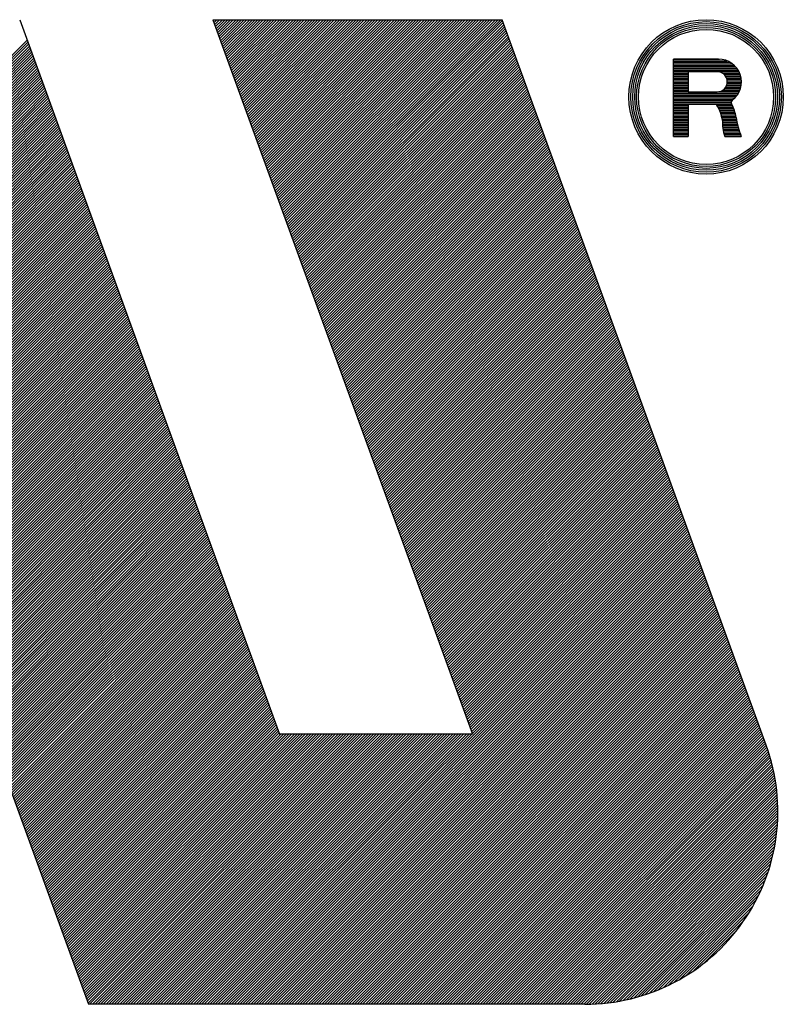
# Model space of a CAD drawing. Header units: millimetres. Extents: x 0 to 1300, y 0 to 891.
# Tile 71 of 124: x 128 to 152, y 758 to 788. Entities that reach past the tile are written whole.
import ezdxf

# ---------------------------------------------------------------- set-up
doc = ezdxf.new("R2010")
doc.units = ezdxf.units.MM
doc.header["$LTSCALE"] = 0.54643
doc.layers.add('NoLayerName_001', color=7, linetype='Continuous')

# ---------------------------------------------------------------- blocks, each defined once
blk = doc.blocks.new('*X90')
at = {"color": 7, "linetype": 'Continuous', "lineweight": 25}
for p, q in [((0, 0.7686), (0.467, 0.7686)), ((0, 0.7529), (0.5415, 0.7529)), ((0, 0.7373), (0.5739, 0.7373)), ((0, 0.7216), (0.5973, 0.7216)), ((0, 0.7059), (0.6157, 0.7059)), ((0, 0.6902), (0.6308, 0.6902)), ((0, 0.6745), (0.6434, 0.6745)), ((0, 0.6588), (0.654, 0.6588)), ((0, 0.6431), (0.6628, 0.6431)), ((0, 0.6275), (0.1474, 0.6275)), ((0, 0.6118), (0.1474, 0.6118)), ((0.4963, 0.6275), (0.67, 0.6275)), ((0.516, 0.6118), (0.676, 0.6118)), ((0, 0.5961), (0.1474, 0.5961)), ((0, 0.5804), (0.1474, 0.5804)), ((0, 0.5647), (0.1474, 0.5647)), ((0, 0.549), (0.1474, 0.549)), ((0, 0.5333), (0.1474, 0.5333)), ((0, 0.5176), (0.1474, 0.5176)), ((0, 0.502), (0.1474, 0.502)), ((0.5286, 0.5961), (0.6806, 0.5961)), ((0.537, 0.5804), (0.6841, 0.5804)), ((0.5378, 0.502), (0.6851, 0.502)), ((0.5422, 0.5647), (0.6865, 0.5647)), ((0.5427, 0.5176), (0.6871, 0.5176)), ((0.5448, 0.549), (0.6877, 0.549)), ((0.545, 0.5333), (0.6879, 0.5333)), ((0, 0.4863), (0.1474, 0.4863)), ((0, 0.4706), (0.1474, 0.4706)), ((0, 0.4549), (0.1474, 0.4549)), ((0, 0.4392), (0.1474, 0.4392)), ((0, 0.4235), (0.6574, 0.4235)), ((0, 0.4078), (0.6476, 0.4078)), ((0.46, 0.4392), (0.6656, 0.4392)), ((0.4995, 0.4549), (0.6724, 0.4549)), ((0.5179, 0.4706), (0.6778, 0.4706)), ((0.5299, 0.4863), (0.6821, 0.4863)), ((0, 0.3922), (0.6358, 0.3922)), ((0, 0.3765), (0.6217, 0.3765)), ((0, 0.3608), (0.6046, 0.3608)), ((0, 0.3451), (0.589, 0.3451)), ((0, 0.3294), (0.5853, 0.3294)), ((0, 0.3137), (0.59, 0.3137)), ((0, 0.298), (0.1474, 0.298)), ((0, 0.2824), (0.1474, 0.2824)), ((0, 0.2667), (0.1474, 0.2667)), ((0, 0.251), (0.1474, 0.251)), ((0, 0.2353), (0.1474, 0.2353)), ((0, 0.2196), (0.1474, 0.2196)), ((0, 0.2039), (0.1474, 0.2039)), ((0.4426, 0.298), (0.5979, 0.298)), ((0.4513, 0.2824), (0.6049, 0.2824)), ((0.4592, 0.2667), (0.6112, 0.2667)), ((0.4663, 0.251), (0.6168, 0.251)), ((0.4726, 0.2353), (0.6217, 0.2353)), ((0.4782, 0.2196), (0.6259, 0.2196)), ((0.4831, 0.2039), (0.6294, 0.2039)), ((0, 0.1882), (0.1474, 0.1882)), ((0, 0.1725), (0.1474, 0.1725)), ((0, 0.1569), (0.1474, 0.1569)), ((0, 0.1412), (0.1474, 0.1412)), ((0, 0.1255), (0.1474, 0.1255)), ((0, 0.1098), (0.1474, 0.1098)), ((0.4873, 0.1882), (0.6324, 0.1882)), ((0.4909, 0.1725), (0.6349, 0.1725)), ((0.4939, 0.1569), (0.6379, 0.1569)), ((0.495, 0.1255), (0.6445, 0.1255)), ((0.4952, 0.1098), (0.6482, 0.1098)), ((0.4953, 0.1412), (0.6411, 0.1412)), ((0, 0.0941), (0.1474, 0.0941)), ((0, 0.0784), (0.1474, 0.0784)), ((0, 0.0627), (0.1474, 0.0627)), ((0, 0.0471), (0.1474, 0.0471)), ((0, 0.0314), (0.1474, 0.0314)), ((0, 0.0157), (0.1474, 0.0157)), ((0, 0), (0.1474, 0)), ((0.4961, 0.0941), (0.6521, 0.0941)), ((0.4975, 0.0784), (0.6564, 0.0784)), ((0.4995, 0.0627), (0.6608, 0.0627)), ((0.5022, 0.0471), (0.6656, 0.0471)), ((0.5055, 0.0314), (0.6706, 0.0314)), ((0.5094, 0.0157), (0.6759, 0.0157)), ((0.5139, 0), (0.6814, 0))]:
    blk.add_line(p, q, dxfattribs=at)
blk = doc.blocks.new('*X91')
at = {"color": 7, "linetype": 'Continuous', "lineweight": 25}
for p, q in [((0, 0), (4.8671, 4.8671)), ((0.0277, 0), (4.8745, 4.8468)), ((0.0555, 0), (4.8819, 4.8264)), ((0.0832, 0), (4.8893, 4.8061)), ((0.1109, 0), (4.8967, 4.7858)), ((0.1386, 0), (4.9041, 4.7654)), ((0.1664, 0), (4.9115, 4.7451)), ((0.1941, 0), (4.9189, 4.7248)), ((0.2218, 0), (4.9263, 4.7044)), ((0.2496, 0), (4.9337, 4.6841)), ((0.2773, 0), (4.9411, 4.6638)), ((0.305, 0), (4.9485, 4.6435)), ((0.3328, 0), (4.9559, 4.6231)), ((0.3605, 0), (4.9633, 4.6028)), ((0.3882, 0), (4.9707, 4.5825)), ((0.4159, 0), (4.9781, 4.5621)), ((0.4437, 0), (4.9855, 4.5418)), ((0.4714, 0), (4.9929, 4.5215)), ((0.4991, 0), (5.0003, 4.5011)), ((0.5269, 0), (5.0077, 4.4808)), ((0.5546, 0), (5.0151, 4.4605)), ((0.5823, 0), (5.0225, 4.4402)), ((0.6101, 0), (5.0299, 4.4198)), ((0.6378, 0), (5.0373, 4.3995)), ((0.6655, 0), (5.0447, 4.3792)), ((0.6932, 0), (5.0521, 4.3588)), ((0.721, 0), (5.0595, 4.3385)), ((0.7487, 0), (5.0669, 4.3182)), ((0.7764, 0), (5.0743, 4.2978)), ((0.8042, 0), (5.0817, 4.2775)), ((0.8319, 0), (5.0891, 4.2572)), ((0.8596, 0), (5.0965, 4.2369)), ((0.8873, 0), (5.1039, 4.2165)), ((0.9151, 0), (5.1113, 4.1962)), ((0.9428, 0), (5.1187, 4.1759)), ((0.9705, 0), (5.1261, 4.1555)), ((0.9983, 0), (5.1335, 4.1352)), ((1.026, 0), (5.1409, 4.1149)), ((1.0537, 0), (5.1483, 4.0945)), ((1.0815, 0), (5.1557, 4.0742)), ((1.1092, 0), (5.1631, 4.0539)), ((1.1369, 0), (5.1705, 4.0336)), ((1.1646, 0), (5.1779, 4.0132)), ((1.1924, 0), (5.1853, 3.9929)), ((1.2201, 0), (5.1927, 3.9726)), ((1.2478, 0), (5.2001, 3.9522)), ((1.2756, 0), (5.2075, 3.9319)), ((1.3033, 0), (5.2149, 3.9116)), ((1.331, 0), (5.2223, 3.8912)), ((1.3588, 0), (5.2297, 3.8709)), ((1.3865, 0), (5.2371, 3.8506)), ((1.4142, 0), (5.2445, 3.8302)), ((1.4419, 0), (5.2519, 3.8099)), ((1.4697, 0), (5.2593, 3.7896)), ((1.4974, 0), (5.2667, 3.7693)), ((1.5251, 0), (5.2741, 3.7489)), ((1.5529, 0), (5.2815, 3.7286)), ((1.5806, 0), (5.2889, 3.7083)), ((1.6083, 0), (5.2963, 3.6879)), ((1.6361, 0), (5.3037, 3.6676)), ((1.6638, 0), (5.3111, 3.6473)), ((1.6915, 0), (5.3185, 3.6269)), ((1.7192, 0), (5.3259, 3.6066)), ((1.747, 0), (5.3333, 3.5863)), ((1.7747, 0), (5.3407, 3.566)), ((1.8024, 0), (5.3481, 3.5456)), ((1.8302, 0), (5.3555, 3.5253)), ((1.8579, 0), (5.3629, 3.505)), ((1.8856, 0), (5.3703, 3.4846)), ((1.9133, 0), (5.3777, 3.4643)), ((1.9411, 0), (5.3851, 3.444)), ((1.9688, 0), (5.3925, 3.4236)), ((1.9965, 0), (5.3999, 3.4033)), ((2.0243, 0), (5.4073, 3.383)), ((2.052, 0), (5.4147, 3.3627)), ((2.0797, 0), (5.4221, 3.3423)), ((2.1075, 0), (5.4295, 3.322)), ((2.1352, 0), (5.4369, 3.3017)), ((2.1629, 0), (5.4443, 3.2813)), ((2.1906, 0), (5.4516, 3.261)), ((2.2184, 0), (5.459, 3.2407)), ((2.2461, 0), (5.4664, 3.2203)), ((2.2738, 0), (5.4738, 3.2)), ((2.3016, 0), (5.4812, 3.1797)), ((2.3293, 0), (5.4886, 3.1594)), ((2.357, 0), (5.496, 3.139)), ((2.3848, 0), (5.5034, 3.1187)), ((2.4125, 0), (5.5108, 3.0984)), ((2.4402, 0), (5.5182, 3.078)), ((2.4679, 0), (5.5256, 3.0577)), ((2.4957, 0), (5.533, 3.0374)), ((2.5234, 0), (5.5404, 3.017)), ((2.5511, 0), (5.5478, 2.9967)), ((2.5789, 0), (5.5552, 2.9764)), ((2.6066, 0), (5.5626, 2.9561)), ((2.6343, 0), (5.57, 2.9357)), ((2.662, 0), (5.5774, 2.9154)), ((2.6898, 0), (5.5848, 2.8951)), ((2.7175, 0), (5.5922, 2.8747)), ((2.7452, 0), (5.5996, 2.8544)), ((2.773, 0), (5.607, 2.8341)), ((2.8007, 0), (5.6144, 2.8137)), ((2.8284, 0), (5.6218, 2.7934)), ((2.8562, 0), (5.6292, 2.7731)), ((2.8839, 0), (5.6366, 2.7528)), ((2.9116, 0), (5.644, 2.7324)), ((2.9393, 0), (5.6514, 2.7121)), ((2.9671, 0), (5.6588, 2.6918)), ((2.9948, 0), (5.6662, 2.6714)), ((3.0225, 0), (5.6736, 2.6511)), ((3.0503, 0), (5.681, 2.6308)), ((3.078, 0), (5.6883, 2.6103)), ((3.1057, 0), (5.6954, 2.5897)), ((3.1335, 0), (5.7024, 2.5689)), ((3.1612, 0), (5.7091, 2.5479)), ((3.1889, 0), (5.7156, 2.5267)), ((3.2166, 0), (5.7219, 2.5053)), ((3.2444, 0), (5.728, 2.4837)), ((3.2721, 0), (5.734, 2.4618)), ((3.2998, 0), (5.7396, 2.4398)), ((3.3276, 0), (5.7451, 2.4175)), ((3.3553, 0), (5.7504, 2.3951)), ((3.383, 0), (5.7554, 2.3724)), ((3.4108, 0), (5.7602, 2.3494)), ((3.4385, 0), (5.7647, 2.3262)), ((3.4662, 0), (5.769, 2.3028)), ((3.4939, 0), (5.773, 2.2791)), ((3.5217, 0), (5.7768, 2.2552)), ((3.5494, 0), (5.7804, 2.231)), ((3.5771, 0), (5.7836, 2.2065)), ((3.6049, 0), (5.7866, 2.1817)), ((3.6326, 0), (5.7892, 2.1567)), ((3.6603, 0), (5.7916, 2.1313)), ((3.688, 0), (5.7937, 2.1056)), ((3.7158, 0), (5.7954, 2.0797)), ((3.7435, 0), (5.7969, 2.0534)), ((3.7712, 0), (5.7979, 2.0267)), ((3.799, 0), (5.7987, 1.9997)), ((3.8267, 0), (5.799, 1.9723)), ((3.8545, 0.0001), (5.799, 1.9446)), ((3.8827, 0.0005), (5.7986, 1.9164)), ((3.9112, 0.0014), (5.7977, 1.8878)), ((3.9403, 0.0027), (5.7964, 1.8588)), ((3.9698, 0.0044), (5.7946, 1.8293)), ((3.9997, 0.0067), (5.7924, 1.7993)), ((4.0302, 0.0094), (5.7896, 1.7688)), ((4.0613, 0.0127), (5.7863, 1.7378)), ((4.0929, 0.0166), (5.7825, 1.7062)), ((4.1251, 0.0211), (5.778, 1.674)), ((4.158, 0.0262), (5.7728, 1.6411)), ((4.1915, 0.0321), (5.767, 1.6075)), ((4.2259, 0.0387), (5.7604, 1.5732)), ((4.261, 0.0461), (5.7529, 1.538)), ((4.2971, 0.0544), (5.7446, 1.502)), ((4.3341, 0.0637), (5.7353, 1.465)), ((4.3722, 0.0741), (5.725, 1.4269)), ((4.4115, 0.0857), (5.7134, 1.3876)), ((4.4521, 0.0986), (5.7005, 1.3469)), ((4.4943, 0.113), (5.6861, 1.3048)), ((4.5382, 0.1292), (5.6699, 1.2609)), ((4.5842, 0.1474), (5.6516, 1.2149)), ((4.6326, 0.1681), (5.631, 1.1665)), ((4.684, 0.1917), (5.6073, 1.1151)), ((4.7391, 0.2192), (5.5798, 1.0599)), ((4.7994, 0.2517), (5.5474, 0.9997)), ((4.8668, 0.2914), (5.5076, 0.9322)), ((4.946, 0.3429), (5.4562, 0.853)), ((5.0504, 0.4196), (5.3795, 0.7486))]:
    blk.add_line(p, q, dxfattribs=at)
blk = doc.blocks.new('*X92')
at = {"color": 7, "linetype": 'Continuous', "lineweight": 25}
for p, q in [((3.6013, 4.4185), (5.7576, 6.5748)), ((3.6087, 4.3982), (5.765, 6.5545)), ((3.6161, 4.3778), (5.7724, 6.5342)), ((3.6235, 4.3575), (5.7798, 6.5138)), ((3.6309, 4.3372), (5.7872, 6.4935)), ((3.6383, 4.3168), (5.7946, 6.4732)), ((3.6457, 4.2965), (5.802, 6.4528)), ((3.6531, 4.2762), (5.8094, 6.4325)), ((3.6605, 4.2558), (5.8168, 6.4122)), ((3.6679, 4.2355), (5.8242, 6.3918)), ((3.6753, 4.2152), (5.8316, 6.3715)), ((3.6827, 4.1948), (5.839, 6.3512)), ((3.6901, 4.1745), (5.8464, 6.3309)), ((3.6975, 4.1542), (5.8538, 6.3105)), ((3.7049, 4.1339), (5.8612, 6.2902)), ((3.7123, 4.1135), (5.8686, 6.2699)), ((3.7197, 4.0932), (5.876, 6.2495)), ((3.7271, 4.0729), (5.8834, 6.2292)), ((3.7345, 4.0525), (5.8908, 6.2089)), ((3.7419, 4.0322), (5.8982, 6.1885)), ((3.7493, 4.0119), (5.9056, 6.1682)), ((3.7567, 3.9915), (5.913, 6.1479)), ((3.7641, 3.9712), (5.9204, 6.1276)), ((3.7715, 3.9509), (5.9278, 6.1072)), ((3.7789, 3.9306), (5.9352, 6.0869)), ((3.7863, 3.9102), (5.9426, 6.0666)), ((3.7937, 3.8899), (5.95, 6.0462)), ((3.8011, 3.8696), (5.9574, 6.0259)), ((3.8085, 3.8492), (5.9648, 6.0056)), ((3.8159, 3.8289), (5.9722, 5.9852)), ((3.8233, 3.8086), (5.9796, 5.9649)), ((3.8307, 3.7882), (5.987, 5.9446)), ((3.8381, 3.7679), (5.9944, 5.9243)), ((3.8455, 3.7476), (6.0018, 5.9039)), ((3.8529, 3.7273), (6.0092, 5.8836)), ((3.8603, 3.7069), (6.0166, 5.8633)), ((3.8677, 3.6866), (6.024, 5.8429)), ((3.8751, 3.6663), (6.0314, 5.8226)), ((3.8825, 3.6459), (6.0388, 5.8023)), ((3.8899, 3.6256), (6.0462, 5.7819)), ((3.8973, 3.6053), (6.0536, 5.7616)), ((3.9047, 3.5849), (6.061, 5.7413)), ((3.9121, 3.5646), (6.0684, 5.7209)), ((3.9195, 3.5443), (6.0758, 5.7006)), ((3.9269, 3.524), (6.0832, 5.6803)), ((3.9343, 3.5036), (6.0906, 5.66)), ((3.9417, 3.4833), (6.098, 5.6396)), ((3.9491, 3.463), (6.1054, 5.6193)), ((3.9565, 3.4426), (6.1128, 5.599)), ((3.9639, 3.4223), (6.1202, 5.5786)), ((3.9713, 3.402), (6.1276, 5.5583)), ((3.9787, 3.3816), (6.135, 5.538)), ((3.9861, 3.3613), (6.1424, 5.5176)), ((3.9935, 3.341), (6.1498, 5.4973)), ((4.0009, 3.3207), (6.1572, 5.477)), ((4.0083, 3.3003), (6.1646, 5.4567)), ((4.0157, 3.28), (6.172, 5.4363)), ((4.0231, 3.2597), (6.1794, 5.416)), ((4.0305, 3.2393), (6.1868, 5.3957)), ((4.0379, 3.219), (6.1942, 5.3753)), ((4.0453, 3.1987), (6.2016, 5.355)), ((4.0527, 3.1783), (6.209, 5.3347)), ((4.0601, 3.158), (6.2164, 5.3143)), ((4.0675, 3.1377), (6.2238, 5.294)), ((4.0749, 3.1174), (6.2312, 5.2737)), ((4.0823, 3.097), (6.2386, 5.2534)), ((4.0897, 3.0767), (6.246, 5.233)), ((4.0971, 3.0564), (6.2534, 5.2127)), ((4.1045, 3.036), (6.2608, 5.1924)), ((4.1119, 3.0157), (6.2682, 5.172)), ((4.1193, 2.9954), (6.2756, 5.1517)), ((4.1267, 2.975), (6.283, 5.1314)), ((4.1341, 2.9547), (6.2904, 5.111)), ((4.1415, 2.9344), (6.2978, 5.0907)), ((4.1489, 2.9141), (6.3052, 5.0704)), ((4.1563, 2.8937), (6.3126, 5.0501)), ((4.1637, 2.8734), (6.32, 5.0297)), ((4.1711, 2.8531), (6.3274, 5.0094)), ((4.1785, 2.8327), (6.3348, 4.9891)), ((4.1859, 2.8124), (6.3422, 4.9687)), ((4.1933, 2.7921), (6.3496, 4.9484)), ((4.2007, 2.7717), (6.357, 4.9281)), ((4.2081, 2.7514), (6.3644, 4.9077)), ((1.4844, 0), (6.3718, 4.8874)), ((0, 0.8449), (2.1563, 3.0013)), ((0.0074, 0.8246), (2.1637, 2.9809)), ((0.0148, 0.8043), (2.1711, 2.9606)), ((0.0222, 0.7839), (2.1785, 2.9403)), ((0.0296, 0.7636), (2.1859, 2.9199)), ((0.037, 0.7433), (2.1933, 2.8996)), ((0.0444, 0.7229), (2.2007, 2.8793)), ((0.0518, 0.7026), (2.2081, 2.8589)), ((0.0592, 0.6823), (2.2155, 2.8386)), ((0.0666, 0.6619), (2.2229, 2.8183)), ((0.074, 0.6416), (2.2303, 2.798)), ((0.0814, 0.6213), (2.2377, 2.7776)), ((0.0888, 0.601), (2.2451, 2.7573)), ((0.0962, 0.5806), (2.2607, 2.7451)), ((0.1036, 0.5603), (2.2884, 2.7451)), ((0.111, 0.54), (2.3161, 2.7451)), ((0.1184, 0.5196), (2.3439, 2.7451)), ((0.1258, 0.4993), (2.3716, 2.7451)), ((0.1332, 0.479), (2.3993, 2.7451)), ((0.1406, 0.4586), (2.427, 2.7451)), ((0.148, 0.4383), (2.4548, 2.7451)), ((0.1554, 0.418), (2.4825, 2.7451)), ((0.1628, 0.3977), (2.5102, 2.7451)), ((0.1702, 0.3773), (2.538, 2.7451)), ((0.1776, 0.357), (2.5657, 2.7451)), ((0.185, 0.3367), (2.5934, 2.7451)), ((0.1924, 0.3163), (2.6212, 2.7451)), ((0.1998, 0.296), (2.6489, 2.7451)), ((0.2072, 0.2757), (2.6766, 2.7451)), ((0.2146, 0.2553), (2.7043, 2.7451)), ((0.222, 0.235), (2.7321, 2.7451)), ((0.2294, 0.2147), (2.7598, 2.7451)), ((0.2368, 0.1944), (2.7875, 2.7451)), ((0.2442, 0.174), (2.8153, 2.7451)), ((0.2516, 0.1537), (2.843, 2.7451)), ((0.259, 0.1334), (2.8707, 2.7451)), ((0.2664, 0.113), (2.8984, 2.7451)), ((0.2738, 0.0927), (2.9262, 2.7451)), ((0.2812, 0.0724), (2.9539, 2.7451)), ((0.2886, 0.052), (2.9816, 2.7451)), ((0.296, 0.0317), (3.0094, 2.7451)), ((0.3034, 0.0114), (3.0371, 2.7451)), ((0.3197, 0), (3.0648, 2.7451)), ((0.3475, 0), (3.0926, 2.7451)), ((0.3752, 0), (3.1203, 2.7451)), ((0.4029, 0), (3.148, 2.7451)), ((0.4306, 0), (3.1757, 2.7451)), ((0.4584, 0), (3.2035, 2.7451)), ((0.4861, 0), (3.2312, 2.7451)), ((0.5138, 0), (3.2589, 2.7451)), ((0.5416, 0), (3.2867, 2.7451)), ((0.5693, 0), (3.3144, 2.7451)), ((0.597, 0), (3.3421, 2.7451)), ((0.6248, 0), (3.3699, 2.7451)), ((0.6525, 0), (3.3976, 2.7451)), ((0.6802, 0), (3.4253, 2.7451)), ((0.7079, 0), (3.453, 2.7451)), ((0.7357, 0), (3.4808, 2.7451)), ((0.7634, 0), (3.5085, 2.7451)), ((0.7911, 0), (3.5362, 2.7451)), ((0.8189, 0), (3.564, 2.7451)), ((0.8466, 0), (3.5917, 2.7451)), ((0.8743, 0), (3.6194, 2.7451)), ((0.9021, 0), (3.6471, 2.7451)), ((0.9298, 0), (3.6749, 2.7451)), ((0.9575, 0), (3.7026, 2.7451)), ((0.9852, 0), (3.7303, 2.7451)), ((1.013, 0), (3.7581, 2.7451)), ((1.0407, 0), (3.7858, 2.7451)), ((1.0684, 0), (3.8135, 2.7451)), ((1.0962, 0), (3.8413, 2.7451)), ((1.1239, 0), (3.869, 2.7451)), ((1.1516, 0), (3.8967, 2.7451)), ((1.1793, 0), (3.9244, 2.7451)), ((1.2071, 0), (3.9522, 2.7451)), ((1.2348, 0), (3.9799, 2.7451)), ((1.2625, 0), (4.0076, 2.7451)), ((1.2903, 0), (4.0354, 2.7451)), ((1.318, 0), (4.0631, 2.7451)), ((1.3457, 0), (4.0908, 2.7451)), ((1.3735, 0), (4.1186, 2.7451)), ((1.4012, 0), (4.1463, 2.7451)), ((1.4289, 0), (4.174, 2.7451)), ((1.4566, 0), (4.2017, 2.7451))]:
    blk.add_line(p, q, dxfattribs=at)
blk = doc.blocks.new('*X93')
at = {"color": 7, "linetype": 'Continuous', "lineweight": 25}
for p, q in [((6.0523, 6.0246), (8.2086, 8.1809)), ((6.0597, 6.0042), (8.216, 8.1606)), ((6.0671, 5.9839), (8.2234, 8.1402)), ((6.0745, 5.9636), (8.2308, 8.1199)), ((6.0819, 5.9432), (8.2382, 8.0996)), ((6.0893, 5.9229), (8.2456, 8.0792)), ((6.0967, 5.9026), (8.253, 8.0589)), ((6.1041, 5.8822), (8.2604, 8.0386)), ((6.1115, 5.8619), (8.2678, 8.0183)), ((6.1189, 5.8416), (8.2752, 7.9979)), ((6.1263, 5.8213), (8.2826, 7.9776)), ((6.1337, 5.8009), (8.29, 7.9573)), ((6.1411, 5.7806), (8.2974, 7.9369)), ((6.1485, 5.7603), (8.3048, 7.9166)), ((6.1559, 5.7399), (8.3122, 7.8963)), ((6.1633, 5.7196), (8.3196, 7.8759)), ((6.1707, 5.6993), (8.327, 7.8556)), ((6.1781, 5.6789), (8.3344, 7.8353)), ((6.1855, 5.6586), (8.3418, 7.815)), ((6.1929, 5.6383), (8.3492, 7.7946)), ((6.2003, 5.618), (8.3566, 7.7743)), ((6.2077, 5.5976), (8.364, 7.754)), ((6.2151, 5.5773), (8.3714, 7.7336)), ((6.2225, 5.557), (8.3788, 7.7133)), ((6.2299, 5.5366), (8.3862, 7.693)), ((6.2373, 5.5163), (8.3936, 7.6726)), ((6.2447, 5.496), (8.401, 7.6523)), ((6.2521, 5.4756), (8.4084, 7.632)), ((6.2595, 5.4553), (8.4158, 7.6117)), ((6.2669, 5.435), (8.4232, 7.5913)), ((6.2743, 5.4147), (8.4306, 7.571)), ((6.2817, 5.3943), (8.438, 7.5507)), ((6.2891, 5.374), (8.4454, 7.5303)), ((6.2965, 5.3537), (8.4528, 7.51)), ((6.3039, 5.3333), (8.4602, 7.4897)), ((6.3113, 5.313), (8.4676, 7.4693)), ((6.3187, 5.2927), (8.475, 7.449)), ((6.3261, 5.2723), (8.4824, 7.4287)), ((6.3335, 5.252), (8.4898, 7.4083)), ((6.3409, 5.2317), (8.4972, 7.388)), ((6.3483, 5.2114), (8.5046, 7.3677)), ((6.3557, 5.191), (8.512, 7.3474)), ((6.3631, 5.1707), (8.5194, 7.327)), ((6.3705, 5.1504), (8.5268, 7.3067)), ((6.3779, 5.13), (8.5342, 7.2864)), ((6.3853, 5.1097), (8.5416, 7.266)), ((6.3927, 5.0894), (8.549, 7.2457)), ((6.4001, 5.069), (8.5564, 7.2254)), ((6.4075, 5.0487), (8.5638, 7.205)), ((6.4149, 5.0284), (8.5712, 7.1847)), ((6.4223, 5.0081), (8.5786, 7.1644)), ((6.4297, 4.9877), (8.586, 7.1441)), ((6.4371, 4.9674), (8.5934, 7.1237)), ((6.4445, 4.9471), (8.6008, 7.1034)), ((6.4519, 4.9267), (8.6082, 7.0831)), ((6.4593, 4.9064), (8.6156, 7.0627)), ((6.4667, 4.8861), (8.623, 7.0424)), ((6.4741, 4.8657), (8.6304, 7.0221)), ((6.4815, 4.8454), (8.6378, 7.0017)), ((6.4889, 4.8251), (8.6452, 6.9814)), ((6.4963, 4.8048), (8.6526, 6.9611)), ((6.5037, 4.7844), (8.66, 6.9408)), ((6.5111, 4.7641), (8.6674, 6.9204)), ((6.5185, 4.7438), (8.6748, 6.9001)), ((6.5259, 4.7234), (8.6822, 6.8798)), ((6.5333, 4.7031), (8.6896, 6.8594)), ((6.5407, 4.6828), (8.697, 6.8391)), ((6.5481, 4.6624), (8.7044, 6.8188)), ((6.5555, 4.6421), (8.7118, 6.7984)), ((6.5629, 4.6218), (8.7192, 6.7781)), ((6.5703, 4.6015), (8.7266, 6.7578)), ((6.5777, 4.5811), (8.734, 6.7375)), ((6.5851, 4.5608), (8.7414, 6.7171)), ((6.5925, 4.5405), (8.7488, 6.6968)), ((6.5999, 4.5201), (8.7562, 6.6765)), ((6.6073, 4.4998), (8.7636, 6.6561)), ((6.6147, 4.4795), (8.771, 6.6358)), ((6.6221, 4.4591), (8.7784, 6.6155)), ((6.6295, 4.4388), (8.7858, 6.5951)), ((2.451, 2.451), (4.6073, 4.6073)), ((2.4584, 2.4307), (4.6147, 4.587)), ((2.4658, 2.4103), (4.6221, 4.5667)), ((2.4732, 2.39), (4.6295, 4.5463)), ((2.4806, 2.3697), (4.6369, 4.526)), ((2.488, 2.3493), (4.6443, 4.5057)), ((2.4954, 2.329), (4.6517, 4.4854)), ((2.5028, 2.3087), (4.6591, 4.465)), ((2.5102, 2.2884), (4.6665, 4.4447)), ((2.5176, 2.268), (4.6739, 4.4244)), ((2.525, 2.2477), (4.6813, 4.404)), ((2.5324, 2.2274), (4.6887, 4.3837)), ((2.5398, 2.207), (4.6961, 4.3634)), ((2.5472, 2.1867), (4.7035, 4.343)), ((2.5546, 2.1664), (4.7109, 4.3227)), ((2.562, 2.146), (4.7183, 4.3024)), ((2.5694, 2.1257), (4.7257, 4.2821)), ((2.5768, 2.1054), (4.7331, 4.2617)), ((2.5842, 2.0851), (4.7405, 4.2414)), ((2.5916, 2.0647), (4.7479, 4.2211)), ((2.599, 2.0444), (4.7553, 4.2007)), ((2.6064, 2.0241), (4.7627, 4.1804)), ((2.6138, 2.0037), (4.7701, 4.1601)), ((2.6212, 1.9834), (4.7775, 4.1397)), ((2.6286, 1.9631), (4.7849, 4.1194)), ((2.636, 1.9427), (4.7923, 4.0991)), ((2.6434, 1.9224), (4.7997, 4.0788)), ((2.6508, 1.9021), (4.8071, 4.0584)), ((2.6582, 1.8818), (4.8145, 4.0381)), ((2.6656, 1.8614), (4.8219, 4.0178)), ((2.673, 1.8411), (4.8293, 3.9974)), ((2.6804, 1.8208), (4.8367, 3.9771)), ((2.6878, 1.8004), (4.8441, 3.9568)), ((2.6952, 1.7801), (4.8515, 3.9364)), ((2.7026, 1.7598), (4.8589, 3.9161)), ((2.71, 1.7394), (4.8663, 3.8958)), ((2.7174, 1.7191), (4.8737, 3.8754)), ((2.7248, 1.6988), (4.8811, 3.8551)), ((2.7322, 1.6785), (4.8885, 3.8348)), ((2.7396, 1.6581), (4.8959, 3.8145)), ((2.747, 1.6378), (4.9033, 3.7941)), ((2.7544, 1.6175), (4.9107, 3.7738)), ((2.7618, 1.5971), (4.9181, 3.7535)), ((2.7692, 1.5768), (4.9255, 3.7331)), ((2.7766, 1.5565), (4.9329, 3.7128)), ((2.784, 1.5361), (4.9403, 3.6925)), ((2.7914, 1.5158), (4.9477, 3.6721)), ((2.7988, 1.4955), (4.9551, 3.6518)), ((2.8062, 1.4752), (4.9625, 3.6315)), ((2.8136, 1.4548), (4.9699, 3.6112)), ((2.821, 1.4345), (4.9773, 3.5908)), ((2.8284, 1.4142), (4.9847, 3.5705)), ((2.8358, 1.3938), (4.9921, 3.5502)), ((2.8432, 1.3735), (4.9995, 3.5298)), ((2.8506, 1.3532), (5.0069, 3.5095)), ((2.858, 1.3328), (5.0143, 3.4892)), ((2.8654, 1.3125), (5.0217, 3.4688)), ((2.8728, 1.2922), (5.0291, 3.4485)), ((2.8802, 1.2719), (5.0365, 3.4282)), ((2.8876, 1.2515), (5.0439, 3.4079)), ((2.895, 1.2312), (5.0513, 3.3875)), ((2.9024, 1.2109), (5.0587, 3.3672)), ((2.9098, 1.1905), (5.0661, 3.3469)), ((2.9172, 1.1702), (5.0735, 3.3265)), ((2.9246, 1.1499), (5.0809, 3.3062)), ((2.932, 1.1295), (5.0883, 3.2859)), ((2.9394, 1.1092), (5.0957, 3.2655)), ((2.9468, 1.0889), (5.1031, 3.2452)), ((2.9542, 1.0686), (5.1105, 3.2249)), ((2.9616, 1.0482), (5.1179, 3.2046)), ((2.969, 1.0279), (5.1253, 3.1842)), ((2.9764, 1.0076), (5.1327, 3.1639)), ((2.9838, 0.9872), (5.1401, 3.1436)), ((2.9912, 0.9669), (5.1475, 3.1232)), ((2.9986, 0.9466), (5.1549, 3.1029)), ((3.006, 0.9262), (5.1623, 3.0826)), ((3.0134, 0.9059), (5.1697, 3.0622)), ((3.0208, 0.8856), (5.1771, 3.0419)), ((3.0282, 0.8652), (5.1845, 3.0216))]:
    blk.add_line(p, q, dxfattribs=at)
blk = doc.blocks.new('*X94')
at = {"color": 7, "linetype": 'Continuous', "lineweight": 25}
for p, q in [((7.1908, 7.163), (9.3471, 9.3194)), ((7.1982, 7.1427), (9.3545, 9.2991)), ((7.2056, 7.1224), (9.3619, 9.2787)), ((7.213, 7.1021), (9.3693, 9.2584)), ((7.2204, 7.0817), (9.3767, 9.2381)), ((7.2278, 7.0614), (9.3841, 9.2177)), ((7.2352, 7.0411), (9.3915, 9.1974)), ((7.2426, 7.0207), (9.3989, 9.1771)), ((7.25, 7.0004), (9.4063, 9.1567)), ((7.2574, 6.9801), (9.4137, 9.1364)), ((7.2648, 6.9597), (9.4211, 9.1161)), ((7.2722, 6.9394), (9.4285, 9.0957)), ((7.2796, 6.9191), (9.4359, 9.0754)), ((7.287, 6.8988), (9.4433, 9.0551)), ((7.2944, 6.8784), (9.4507, 9.0348)), ((7.3018, 6.8581), (9.4581, 9.0144)), ((7.3092, 6.8378), (9.4655, 8.9941)), ((7.3166, 6.8174), (9.4729, 8.9738)), ((7.324, 6.7971), (9.4803, 8.9534)), ((7.3314, 6.7768), (9.4877, 8.9331)), ((7.3388, 6.7564), (9.4951, 8.9128)), ((7.3462, 6.7361), (9.5025, 8.8924)), ((7.3536, 6.7158), (9.5099, 8.8721)), ((7.361, 6.6955), (9.5173, 8.8518)), ((7.3684, 6.6751), (9.5247, 8.8315)), ((7.3758, 6.6548), (9.5321, 8.8111)), ((7.3832, 6.6345), (9.5395, 8.7908)), ((7.3906, 6.6141), (9.5469, 8.7705)), ((7.398, 6.5938), (9.5543, 8.7501)), ((7.4054, 6.5735), (9.5617, 8.7298)), ((7.4128, 6.5531), (9.5691, 8.7095)), ((7.4202, 6.5328), (9.5765, 8.6891)), ((7.4276, 6.5125), (9.5839, 8.6688)), ((7.435, 6.4922), (9.5913, 8.6485)), ((7.4424, 6.4718), (9.5987, 8.6282)), ((7.4498, 6.4515), (9.6061, 8.6078)), ((7.4572, 6.4312), (9.6135, 8.5875)), ((7.4646, 6.4108), (9.6209, 8.5672)), ((7.472, 6.3905), (9.6283, 8.5468)), ((7.4794, 6.3702), (9.6357, 8.5265)), ((7.4868, 6.3498), (9.6431, 8.5062)), ((7.4942, 6.3295), (9.6505, 8.4858)), ((7.5016, 6.3092), (9.6579, 8.4655)), ((7.509, 6.2889), (9.6653, 8.4452)), ((7.5164, 6.2685), (9.6727, 8.4249)), ((7.5238, 6.2482), (9.6801, 8.4045)), ((7.5312, 6.2279), (9.6875, 8.3842)), ((7.5386, 6.2075), (9.6949, 8.3639)), ((7.546, 6.1872), (9.7023, 8.3435)), ((7.5534, 6.1669), (9.7097, 8.3232)), ((7.5608, 6.1465), (9.7171, 8.3029)), ((7.5682, 6.1262), (9.7245, 8.2825)), ((7.5756, 6.1059), (9.7319, 8.2622)), ((7.583, 6.0856), (9.7393, 8.2419)), ((7.5904, 6.0652), (9.7467, 8.2216)), ((7.5978, 6.0449), (9.7541, 8.2012)), ((3.5895, 3.5895), (5.7458, 5.7458)), ((3.5969, 3.5692), (5.7532, 5.7255)), ((3.6043, 3.5488), (5.7606, 5.7052)), ((3.6117, 3.5285), (5.768, 5.6848)), ((3.6191, 3.5082), (5.7754, 5.6645)), ((3.6265, 3.4878), (5.7828, 5.6442)), ((3.6339, 3.4675), (5.7902, 5.6238)), ((3.6413, 3.4472), (5.7976, 5.6035)), ((3.6487, 3.4268), (5.805, 5.5832)), ((3.6561, 3.4065), (5.8124, 5.5628)), ((3.6635, 3.3862), (5.8198, 5.5425)), ((3.6709, 3.3659), (5.8272, 5.5222)), ((3.6783, 3.3455), (5.8346, 5.5019)), ((3.6857, 3.3252), (5.842, 5.4815)), ((3.6931, 3.3049), (5.8494, 5.4612)), ((3.7005, 3.2845), (5.8568, 5.4409)), ((3.7079, 3.2642), (5.8642, 5.4205)), ((3.7153, 3.2439), (5.8716, 5.4002)), ((3.7227, 3.2235), (5.879, 5.3799)), ((3.7301, 3.2032), (5.8864, 5.3595)), ((3.7375, 3.1829), (5.8938, 5.3392)), ((3.7449, 3.1626), (5.9012, 5.3189)), ((3.7523, 3.1422), (5.9086, 5.2986)), ((3.7597, 3.1219), (5.916, 5.2782)), ((3.7671, 3.1016), (5.9234, 5.2579)), ((3.7745, 3.0812), (5.9308, 5.2376)), ((3.7819, 3.0609), (5.9382, 5.2172)), ((3.7893, 3.0406), (5.9456, 5.1969)), ((3.7967, 3.0202), (5.953, 5.1766)), ((3.8041, 2.9999), (5.9604, 5.1562)), ((3.8115, 2.9796), (5.9678, 5.1359)), ((3.8189, 2.9593), (5.9752, 5.1156)), ((3.8263, 2.9389), (5.9826, 5.0953)), ((3.8337, 2.9186), (5.99, 5.0749)), ((3.8411, 2.8983), (5.9974, 5.0546)), ((3.8485, 2.8779), (6.0048, 5.0343)), ((3.8559, 2.8576), (6.0122, 5.0139)), ((3.8633, 2.8373), (6.0196, 4.9936)), ((3.8707, 2.8169), (6.027, 4.9733)), ((3.8781, 2.7966), (6.0344, 4.9529)), ((3.8855, 2.7763), (6.0418, 4.9326)), ((3.8929, 2.756), (6.0492, 4.9123)), ((3.9003, 2.7356), (6.0566, 4.892)), ((3.9077, 2.7153), (6.064, 4.8716)), ((3.9151, 2.695), (6.0714, 4.8513)), ((3.9225, 2.6746), (6.0788, 4.831)), ((3.9299, 2.6543), (6.0862, 4.8106)), ((3.9373, 2.634), (6.0936, 4.7903)), ((3.9447, 2.6136), (6.101, 4.77)), ((3.9521, 2.5933), (6.1084, 4.7496)), ((3.9595, 2.573), (6.1158, 4.7293)), ((3.9669, 2.5526), (6.1232, 4.709)), ((3.9743, 2.5323), (6.1306, 4.6887)), ((3.9817, 2.512), (6.138, 4.6683)), ((3.9891, 2.4917), (6.1454, 4.648)), ((3.9965, 2.4713), (6.1528, 4.6277))]:
    blk.add_line(p, q, dxfattribs=at)
blk = doc.blocks.new('*X95')
at = {"color": 7, "linetype": 'Continuous', "lineweight": 25}
for p, q in [((7.748, 8.6878), (9.0602, 10)), ((7.7554, 8.6675), (9.088, 10)), ((7.7628, 8.6471), (9.1157, 10)), ((7.7702, 8.6268), (9.1434, 10)), ((7.7776, 8.6065), (9.1711, 10)), ((7.785, 8.5862), (9.1989, 10)), ((7.7924, 8.5658), (9.2266, 10)), ((7.7998, 8.5455), (9.2543, 10)), ((7.8072, 8.5252), (9.2821, 10)), ((7.8146, 8.5048), (9.3098, 10)), ((7.822, 8.4845), (9.3375, 10)), ((7.8294, 8.4642), (9.3653, 10)), ((7.8368, 8.4438), (9.393, 10)), ((7.8442, 8.4235), (9.4207, 10)), ((7.8516, 8.4032), (9.4484, 10)), ((7.859, 8.3829), (9.4762, 10)), ((7.8664, 8.3625), (9.5039, 10)), ((7.8738, 8.3422), (9.5316, 10)), ((7.8812, 8.3219), (9.5594, 10)), ((7.8886, 8.3015), (9.5871, 10)), ((7.896, 8.2812), (9.6148, 10)), ((7.9034, 8.2609), (9.6425, 10)), ((7.9108, 8.2405), (9.6703, 10)), ((7.9182, 8.2202), (9.698, 10)), ((7.9256, 8.1999), (9.7257, 10)), ((7.933, 8.1796), (9.7535, 10)), ((7.9404, 8.1592), (9.7812, 10)), ((7.9478, 8.1389), (9.8089, 10)), ((7.9552, 8.1186), (9.8367, 10)), ((7.9626, 8.0982), (9.8644, 10)), ((7.97, 8.0779), (9.8921, 10)), ((7.9774, 8.0576), (9.9198, 10)), ((7.9848, 8.0372), (9.9476, 10)), ((7.9922, 8.0169), (9.9753, 10)), ((7.9996, 7.9966), (10.003, 10)), ((8.007, 7.9763), (10.0308, 10)), ((8.0144, 7.9559), (10.0585, 10)), ((8.0218, 7.9356), (10.0862, 10)), ((8.0292, 7.9153), (10.114, 10)), ((8.0366, 7.8949), (10.1417, 10)), ((8.044, 7.8746), (10.1694, 10)), ((8.0514, 7.8543), (10.1971, 10)), ((8.0588, 7.8339), (10.2151, 9.9903)), ((8.0662, 7.8136), (10.2225, 9.9699)), ((8.0736, 7.7933), (10.2299, 9.9496)), ((8.081, 7.7729), (10.2373, 9.9293)), ((8.0884, 7.7526), (10.2447, 9.909)), ((8.0958, 7.7323), (10.2521, 9.8886)), ((8.1032, 7.712), (10.2595, 9.8683)), ((8.1106, 7.6916), (10.2669, 9.848)), ((8.118, 7.6713), (10.2743, 9.8276)), ((8.1254, 7.651), (10.2817, 9.8073)), ((8.1328, 7.6306), (10.2891, 9.787)), ((8.1402, 7.6103), (10.2965, 9.7666)), ((8.1476, 7.59), (10.3039, 9.7463)), ((8.155, 7.5696), (10.3113, 9.726)), ((8.1624, 7.5493), (10.3187, 9.7057)), ((8.1698, 7.529), (10.3261, 9.6853)), ((8.1772, 7.5087), (10.3335, 9.665)), ((8.1846, 7.4883), (10.3409, 9.6447)), ((8.192, 7.468), (10.3483, 9.6243)), ((8.1994, 7.4477), (10.3557, 9.604)), ((8.2068, 7.4273), (10.3631, 9.5837)), ((8.2142, 7.407), (10.3705, 9.5633)), ((8.2216, 7.3867), (10.3779, 9.543)), ((8.229, 7.3663), (10.3853, 9.5227)), ((8.2364, 7.346), (10.3927, 9.5024)), ((8.2438, 7.3257), (10.4001, 9.482)), ((8.2512, 7.3054), (10.4075, 9.4617)), ((8.2586, 7.285), (10.4149, 9.4414)), ((8.266, 7.2647), (10.4223, 9.421)), ((8.2734, 7.2444), (10.4297, 9.4007)), ((8.2808, 7.224), (10.4371, 9.3804)), ((8.2882, 7.2037), (10.4445, 9.36)), ((8.2956, 7.1834), (10.4519, 9.3397)), ((0.4919, 1.3762), (6.3253, 7.2096)), ((0.5078, 1.4198), (6.3179, 7.2299)), ((0.5237, 1.4634), (6.3105, 7.2502)), ((0.4126, 1.1582), (6.3623, 7.1079)), ((0.4284, 1.2018), (6.3549, 7.1283)), ((0.4443, 1.2454), (6.3475, 7.1486)), ((0.4602, 1.289), (6.3401, 7.1689)), ((0.4761, 1.3326), (6.3327, 7.1893)), ((0.3332, 0.9403), (6.3993, 7.0063)), ((0.3491, 0.9839), (6.3919, 7.0266)), ((0.365, 1.0275), (6.3845, 7.0469)), ((0.3808, 1.071), (6.3771, 7.0673)), ((0.3967, 1.1146), (6.3697, 7.0876)), ((0.2539, 0.7223), (6.4363, 6.9046)), ((0.2698, 0.7659), (6.4289, 6.925)), ((0.2856, 0.8095), (6.4215, 6.9453)), ((0.3015, 0.8531), (6.4141, 6.9656)), ((0.3174, 0.8967), (6.4067, 6.986)), ((0.1746, 0.5043), (6.4733, 6.803)), ((0.1904, 0.5479), (6.4659, 6.8233)), ((0.2063, 0.5915), (6.4585, 6.8436)), ((0.2222, 0.6351), (6.4511, 6.864)), ((0.238, 0.6787), (6.4437, 6.8843)), ((0.0952, 0.2863), (6.5103, 6.7013)), ((0.1111, 0.3299), (6.5029, 6.7217)), ((0.1269, 0.3735), (6.4955, 6.742)), ((0.1428, 0.4171), (6.4881, 6.7623)), ((0.1587, 0.4607), (6.4807, 6.7827)), ((0.0317, 0.1119), (6.5399, 6.62)), ((0.0476, 0.1555), (6.5325, 6.6403)), ((0.0635, 0.1991), (6.5251, 6.6607)), ((0.0793, 0.2427), (6.5177, 6.681)), ((0, 0.0247), (6.5547, 6.5794)), ((0.003, 0), (6.5621, 6.559)), ((0.0159, 0.0683), (6.5473, 6.5997)), ((0.0308, 0), (6.5695, 6.5387)), ((0.0585, 0), (6.5769, 6.5184)), ((0.0862, 0), (6.5843, 6.498)), ((0.114, 0), (6.5917, 6.4777)), ((0.1417, 0), (6.5991, 6.4574)), ((0.1694, 0), (6.6065, 6.437)), ((0.1971, 0), (6.6139, 6.4167)), ((0.2249, 0), (6.6213, 6.3964)), ((0.2526, 0), (6.6287, 6.3761)), ((0.2803, 0), (6.6361, 6.3557)), ((0.3081, 0), (6.6435, 6.3354)), ((0.3358, 0), (6.6509, 6.3151)), ((0.3635, 0), (6.6583, 6.2947)), ((0.3912, 0), (6.6657, 6.2744)), ((0.419, 0), (6.6731, 6.2541)), ((0.4467, 0), (6.6805, 6.2337)), ((0.4744, 0), (6.6879, 6.2134)), ((0.5022, 0), (6.6953, 6.1931)), ((0.5299, 0), (6.7027, 6.1728)), ((0.5576, 0), (6.71, 6.1524)), ((4.3108, 3.7255), (6.7174, 6.1321)), ((4.3386, 3.7255), (6.7248, 6.1118)), ((4.3663, 3.7255), (6.7322, 6.0914)), ((4.394, 3.7255), (6.7396, 6.0711)), ((4.4218, 3.7255), (6.747, 6.0508)), ((4.4495, 3.7255), (6.7544, 6.0304)), ((4.4772, 3.7255), (6.7618, 6.0101)), ((4.505, 3.7255), (6.7692, 5.9898)), ((4.5327, 3.7255), (6.7766, 5.9695)), ((4.5604, 3.7255), (6.784, 5.9491)), ((4.5881, 3.7255), (6.7914, 5.9288)), ((4.6159, 3.7255), (6.7988, 5.9085)), ((4.6436, 3.7255), (6.8062, 5.8881)), ((4.6573, 3.7115), (6.8136, 5.8678)), ((4.6647, 3.6911), (6.821, 5.8475)), ((4.6721, 3.6708), (6.8284, 5.8271)), ((4.6795, 3.6505), (6.8358, 5.8068)), ((4.6869, 3.6301), (6.8432, 5.7865)), ((4.6943, 3.6098), (6.8506, 5.7662))]:
    blk.add_line(p, q, dxfattribs=at)
blk = doc.blocks.new('*X96')
at = {"color": 7, "linetype": 'Continuous', "lineweight": 25}
for p, q in [((6.7349, 8.4819), (6.746, 8.493)), ((6.7423, 8.4616), (6.7737, 8.493)), ((6.7497, 8.4412), (6.8015, 8.493)), ((6.7571, 8.4209), (6.8292, 8.493)), ((6.7645, 8.4006), (6.8569, 8.493)), ((6.7719, 8.3803), (6.8846, 8.493)), ((6.7793, 8.3599), (6.9124, 8.493)), ((6.7867, 8.3396), (6.9401, 8.493)), ((6.7941, 8.3193), (6.9678, 8.493)), ((6.8015, 8.2989), (6.9956, 8.493)), ((6.8089, 8.2786), (7.0233, 8.493)), ((6.8163, 8.2583), (7.051, 8.493)), ((6.8237, 8.2379), (7.0788, 8.493)), ((6.8311, 8.2176), (7.1065, 8.493)), ((6.8385, 8.1973), (7.1342, 8.493)), ((6.8459, 8.177), (7.1619, 8.493)), ((6.8533, 8.1566), (7.1897, 8.493)), ((6.8607, 8.1363), (7.2174, 8.493)), ((6.8681, 8.116), (7.2451, 8.493)), ((6.8755, 8.0956), (7.2729, 8.493)), ((6.8829, 8.0753), (7.3006, 8.493)), ((6.8903, 8.055), (7.3283, 8.493)), ((6.8977, 8.0346), (7.3561, 8.493)), ((6.9051, 8.0143), (7.3838, 8.493)), ((6.9125, 7.994), (7.4115, 8.493)), ((6.9199, 7.9736), (7.4392, 8.493)), ((6.9273, 7.9533), (7.467, 8.493)), ((6.9347, 7.933), (7.4947, 8.493)), ((6.9421, 7.9127), (7.5224, 8.493)), ((6.9495, 7.8923), (7.5502, 8.493)), ((6.9569, 7.872), (7.5779, 8.493)), ((6.9643, 7.8517), (7.6056, 8.493)), ((6.9717, 7.8313), (7.6333, 8.493)), ((6.9791, 7.811), (7.6611, 8.493)), ((6.9865, 7.7907), (7.6888, 8.493)), ((6.9939, 7.7703), (7.7165, 8.493)), ((7.0013, 7.75), (7.7443, 8.493)), ((7.0087, 7.7297), (7.772, 8.493)), ((7.0161, 7.7094), (7.7997, 8.493)), ((7.0235, 7.689), (7.8275, 8.493)), ((7.0309, 7.6687), (7.8552, 8.493)), ((7.0383, 7.6484), (7.8829, 8.493)), ((7.0457, 7.628), (7.9106, 8.493)), ((7.0531, 7.6077), (7.9384, 8.493)), ((7.0605, 7.5874), (7.9661, 8.493)), ((7.0679, 7.567), (7.9938, 8.493)), ((7.0753, 7.5467), (8.0216, 8.493)), ((7.0827, 7.5264), (8.0493, 8.493)), ((7.0901, 7.5061), (8.077, 8.493)), ((7.0975, 7.4857), (8.1048, 8.493)), ((7.1049, 7.4654), (8.1325, 8.493)), ((7.1123, 7.4451), (8.1602, 8.493)), ((7.1197, 7.4247), (8.1879, 8.493)), ((7.1271, 7.4044), (8.2157, 8.493)), ((7.1345, 7.3841), (8.2434, 8.493)), ((7.1419, 7.3637), (8.2711, 8.493)), ((7.1493, 7.3434), (8.2989, 8.493)), ((7.1567, 7.3231), (8.3266, 8.493)), ((7.1641, 7.3028), (8.3543, 8.493)), ((7.1715, 7.2824), (8.3821, 8.493)), ((7.1789, 7.2621), (8.4098, 8.493)), ((7.1863, 7.2418), (8.4375, 8.493)), ((7.1937, 7.2214), (8.4652, 8.493)), ((7.2011, 7.2011), (8.493, 8.493)), ((3.0522, 5.132), (5.2086, 7.2883)), ((3.0596, 5.1116), (5.216, 7.268)), ((3.067, 5.0913), (5.2234, 7.2476)), ((3.0744, 5.071), (5.2308, 7.2273)), ((3.0818, 5.0507), (5.2382, 7.207)), ((3.0892, 5.0303), (5.2456, 7.1867)), ((3.0966, 5.01), (5.253, 7.1663)), ((3.104, 4.9897), (5.2604, 7.146)), ((3.1114, 4.9693), (5.2678, 7.1257)), ((3.1188, 4.949), (5.2752, 7.1053)), ((3.1262, 4.9287), (5.2826, 7.085)), ((3.1336, 4.9083), (5.29, 7.0647)), ((3.141, 4.888), (5.2974, 7.0443)), ((3.1484, 4.8677), (5.3048, 7.024)), ((3.1558, 4.8474), (5.3122, 7.0037)), ((3.1632, 4.827), (5.3196, 6.9834)), ((3.1706, 4.8067), (5.327, 6.963)), ((3.178, 4.7864), (5.3344, 6.9427)), ((3.1854, 4.766), (5.3418, 6.9224)), ((3.1928, 4.7457), (5.3492, 6.902)), ((3.2002, 4.7254), (5.3566, 6.8817)), ((3.2076, 4.705), (5.364, 6.8614)), ((3.215, 4.6847), (5.3714, 6.841)), ((3.2224, 4.6644), (5.3788, 6.8207)), ((3.2298, 4.644), (5.3862, 6.8004)), ((0.7458, 2.0491), (5.4158, 6.7191)), ((3.2372, 4.6237), (5.3936, 6.7801)), ((3.2446, 4.6034), (5.401, 6.7597)), ((3.252, 4.5831), (5.4084, 6.7394)), ((0.6665, 1.8311), (5.4528, 6.6174)), ((0.6823, 1.8747), (5.4454, 6.6377)), ((0.6982, 1.9183), (5.438, 6.6581)), ((0.7141, 1.9619), (5.4306, 6.6784)), ((0.7299, 2.0055), (5.4232, 6.6987)), ((0.5871, 1.6131), (5.4898, 6.5158)), ((0.603, 1.6567), (5.4824, 6.5361)), ((0.6189, 1.7003), (5.475, 6.5564)), ((0.6347, 1.7439), (5.4676, 6.5768)), ((0.6506, 1.7875), (5.4602, 6.5971)), ((0.5078, 1.3951), (5.5268, 6.4141)), ((0.5237, 1.4387), (5.5194, 6.4344)), ((0.5395, 1.4823), (5.512, 6.4548)), ((0.5554, 1.5259), (5.5046, 6.4751)), ((0.5713, 1.5695), (5.4972, 6.4954)), ((0.4284, 1.1771), (5.5638, 6.3125)), ((0.4443, 1.2207), (5.5564, 6.3328)), ((0.4602, 1.2643), (5.549, 6.3531)), ((0.4761, 1.3079), (5.5416, 6.3735)), ((0.4919, 1.3515), (5.5342, 6.3938)), ((0.3491, 0.9592), (5.6008, 6.2108)), ((0.365, 1.0028), (5.5934, 6.2311)), ((0.3808, 1.0464), (5.586, 6.2515)), ((0.3967, 1.09), (5.5786, 6.2718)), ((0.4126, 1.1336), (5.5712, 6.2921)), ((0.2698, 0.7412), (5.6378, 6.1092)), ((0.2856, 0.7848), (5.6304, 6.1295)), ((0.3015, 0.8284), (5.623, 6.1498)), ((0.3174, 0.872), (5.6156, 6.1702)), ((0.3332, 0.9156), (5.6082, 6.1905)), ((0.1904, 0.5232), (5.6748, 6.0075)), ((0.2063, 0.5668), (5.6674, 6.0278)), ((0.2222, 0.6104), (5.66, 6.0482)), ((0.238, 0.654), (5.6526, 6.0685)), ((0.2539, 0.6976), (5.6452, 6.0888)), ((0.1111, 0.3052), (5.7118, 5.9059)), ((0.1269, 0.3488), (5.7044, 5.9262)), ((0.1428, 0.3924), (5.697, 5.9465)), ((0.1587, 0.436), (5.6896, 5.9668)), ((0.1746, 0.4796), (5.6822, 5.9872)), ((0.0317, 0.0872), (5.7487, 5.8042)), ((0.0476, 0.1308), (5.7413, 5.8245)), ((0.0635, 0.1744), (5.7339, 5.8449)), ((0.0793, 0.218), (5.7266, 5.8652)), ((0.0952, 0.2616), (5.7192, 5.8855)), ((0, 0), (5.7635, 5.7635)), ((0.0159, 0.0436), (5.7561, 5.7839))]:
    blk.add_line(p, q, dxfattribs=at)
blk = doc.blocks.new('*X97')
at = {"color": 7, "linetype": 'Continuous', "lineweight": 25}
for p, q in [((4.4578, 3.9097), (6.6141, 6.066)), ((4.4652, 3.8894), (6.6215, 6.0457)), ((4.4726, 3.869), (6.6289, 6.0254)), ((4.48, 3.8487), (6.6363, 6.005)), ((4.4874, 3.8284), (6.6437, 5.9847)), ((4.4948, 3.808), (6.6511, 5.9644)), ((4.5022, 3.7877), (6.6585, 5.944)), ((4.5096, 3.7674), (6.6659, 5.9237)), ((4.517, 3.747), (6.6733, 5.9034)), ((4.5244, 3.7267), (6.6807, 5.8831)), ((4.5318, 3.7064), (6.6881, 5.8627)), ((4.5392, 3.6861), (6.6955, 5.8424)), ((4.5466, 3.6657), (6.7029, 5.8221)), ((4.554, 3.6454), (6.7103, 5.8017)), ((4.5614, 3.6251), (6.7177, 5.7814)), ((4.5688, 3.6047), (6.7251, 5.7611)), ((4.5762, 3.5844), (6.7325, 5.7407)), ((4.5836, 3.5641), (6.7399, 5.7204)), ((4.591, 3.5437), (6.7473, 5.7001)), ((4.5984, 3.5234), (6.7547, 5.6798)), ((4.6058, 3.5031), (6.7621, 5.6594)), ((4.6132, 3.4828), (6.7695, 5.6391)), ((4.6206, 3.4624), (6.7769, 5.6188)), ((4.628, 3.4421), (6.7843, 5.5984)), ((4.6354, 3.4218), (6.7917, 5.5781)), ((4.6428, 3.4014), (6.7991, 5.5578)), ((4.6502, 3.3811), (6.8065, 5.5374)), ((4.6576, 3.3608), (6.8139, 5.5171)), ((4.665, 3.3404), (6.8213, 5.4968)), ((4.6724, 3.3201), (6.8287, 5.4765)), ((4.6798, 3.2998), (6.8361, 5.4561)), ((4.6872, 3.2795), (6.8435, 5.4358)), ((4.6946, 3.2591), (6.8509, 5.4155)), ((4.702, 3.2388), (6.8583, 5.3951)), ((4.7094, 3.2185), (6.8657, 5.3748)), ((4.7168, 3.1981), (6.8731, 5.3545)), ((4.7242, 3.1778), (6.8805, 5.3341)), ((4.7316, 3.1575), (6.8879, 5.3138)), ((4.739, 3.1371), (6.8953, 5.2935)), ((4.7464, 3.1168), (6.9027, 5.2731)), ((4.7538, 3.0965), (6.9101, 5.2528)), ((4.7612, 3.0762), (6.9175, 5.2325)), ((4.7686, 3.0558), (6.9249, 5.2122)), ((4.776, 3.0355), (6.9323, 5.1918)), ((4.7834, 3.0152), (6.9397, 5.1715)), ((4.7908, 2.9948), (6.9471, 5.1512)), ((4.7982, 2.9745), (6.9545, 5.1308)), ((4.8056, 2.9542), (6.9619, 5.1105)), ((4.813, 2.9338), (6.9693, 5.0902)), ((0.5204, 0), (2.8733, 2.3529)), ((0.5481, 0), (2.901, 2.3529)), ((0.5758, 0), (2.9288, 2.3529)), ((0.6035, 0), (2.9565, 2.3529)), ((0.6313, 0), (2.9842, 2.3529)), ((0.659, 0), (3.0119, 2.3529)), ((0.6867, 0), (3.0397, 2.3529)), ((0.7145, 0), (3.0674, 2.3529)), ((0.7422, 0), (3.0951, 2.3529)), ((0.7699, 0), (3.1229, 2.3529)), ((0.7977, 0), (3.1506, 2.3529)), ((0.8254, 0), (3.1783, 2.3529)), ((0.8531, 0), (3.2061, 2.3529)), ((0.8808, 0), (3.2338, 2.3529)), ((0.9086, 0), (3.2615, 2.3529)), ((0.9363, 0), (3.2892, 2.3529)), ((0.964, 0), (3.317, 2.3529)), ((0.9918, 0), (3.3447, 2.3529)), ((1.0195, 0), (3.3724, 2.3529)), ((1.0472, 0), (3.4002, 2.3529)), ((1.0749, 0), (3.4279, 2.3529)), ((1.1027, 0), (3.4556, 2.3529)), ((1.1304, 0), (3.4834, 2.3529)), ((1.1581, 0), (3.5111, 2.3529)), ((1.1859, 0), (3.5388, 2.3529)), ((1.2136, 0), (3.5665, 2.3529)), ((1.2413, 0), (3.5943, 2.3529)), ((1.2691, 0), (3.622, 2.3529)), ((1.2968, 0), (3.6497, 2.3529)), ((1.3245, 0), (3.6775, 2.3529)), ((1.3522, 0), (3.7052, 2.3529)), ((1.38, 0), (3.7329, 2.3529)), ((1.4077, 0), (3.7606, 2.3529)), ((1.4354, 0), (3.7884, 2.3529)), ((1.4632, 0), (3.8161, 2.3529)), ((1.4909, 0), (3.8438, 2.3529)), ((1.5186, 0), (3.8716, 2.3529)), ((1.5464, 0), (3.8993, 2.3529)), ((1.5741, 0), (3.927, 2.3529)), ((1.6018, 0), (3.9548, 2.3529)), ((1.6295, 0), (3.9825, 2.3529)), ((1.6573, 0), (4.0102, 2.3529)), ((1.685, 0), (4.0379, 2.3529)), ((1.7127, 0), (4.0657, 2.3529)), ((1.7405, 0), (4.0934, 2.3529)), ((1.7682, 0), (4.1211, 2.3529)), ((1.7959, 0), (4.1489, 2.3529)), ((1.8237, 0), (4.1766, 2.3529)), ((1.8514, 0), (4.2043, 2.3529)), ((1.8791, 0), (4.2321, 2.3529))]:
    blk.add_line(p, q, dxfattribs=at)
blk = doc.blocks.new('JZB_0005')
at = {"layer": 'NoLayerName_001', "color": 7, "linetype": 'Continuous', "lineweight": 25}
for p, q in [((10.9755, 10), (13.616, 2.7451)), ((12.9363, 10), (15.5768, 2.7451)), ((12.9363, 10), (15.8774, 10)), ((18.5594, 2.6314), (15.8774, 10)), ((18.0759, 9.5987), (17.6185, 9.5987)), ((17.6185, 8.8142), (17.6185, 9.5987)), ((17.7659, 9.4724), (18.0613, 9.4724)), ((17.7659, 9.4724), (17.7659, 9.2676)), ((17.7659, 9.2676), (18.0613, 9.2676)), ((18.0474, 9.1375), (17.7659, 9.1375)), ((17.7659, 9.1375), (17.7659, 8.8142)), ((17.6185, 8.8142), (17.7659, 8.8142)), ((18.1376, 8.8142), (18.3058, 8.8142)), ((10.318, 3.7255), (11.674, 0)), ((15.5768, 2.7451), (13.616, 2.7451)), ((16.7168, 0), (11.674, 0))]:
    blk.add_line(p, q, dxfattribs=at)
for radius in [0.7843, 0.7647, 0.7451, 0.7255, 0.7059, 0.6863]:
    blk.add_circle((17.9485, 9.2157), radius, dxfattribs=at)
for centre, radius, start, end in [((18.0759, 9.3681), 0.2306, 307.43939, 90), ((18.0613, 9.37), 0.1024, 270, 90), ((18.0441, 9.117), 0.0209, 45.34808, 80.89991), ((17.701, 8.9173), 0.4172, 8.07165, 30.94439), ((18.2351, 9.1602), 0.0313, 127.43939, 208.09206), ((17.8395, 8.949), 0.4172, 8.07165, 28.09206), ((19.28, 9.1866), 1.043, 189.8807, 200.91853), ((18.5307, 8.9541), 0.4172, 177.00911, 199.59217), ((16.7168, 1.9608), 1.9608, 270, 20)]:
    blk.add_arc(centre, radius, start, end, dxfattribs=at)
for name, p in [('*X95', (5.6658, 0)), ('*X96', (6.2054, 1.507)), ('*X97', (4.4372, 3.7255)), ('*X90', (17.6185, 8.8299)), ('*X94', (6.7781, 0)), ('*X93', (8.3309, 0)), ('*X92', (11.3665, 0)), ('*X91', (12.8786, 0))]:
    blk.add_blockref(name, p)

msp = doc.modelspace()

# ---------------------------------------------------------------- block references
at = {"layer": 'NoLayerName_001', "xscale": 3, "yscale": 3, "zscale": 3}
msp.add_blockref('JZB_0005', (95.4083, 757.5), dxfattribs=at)

doc.saveas('drawing.dxf')
